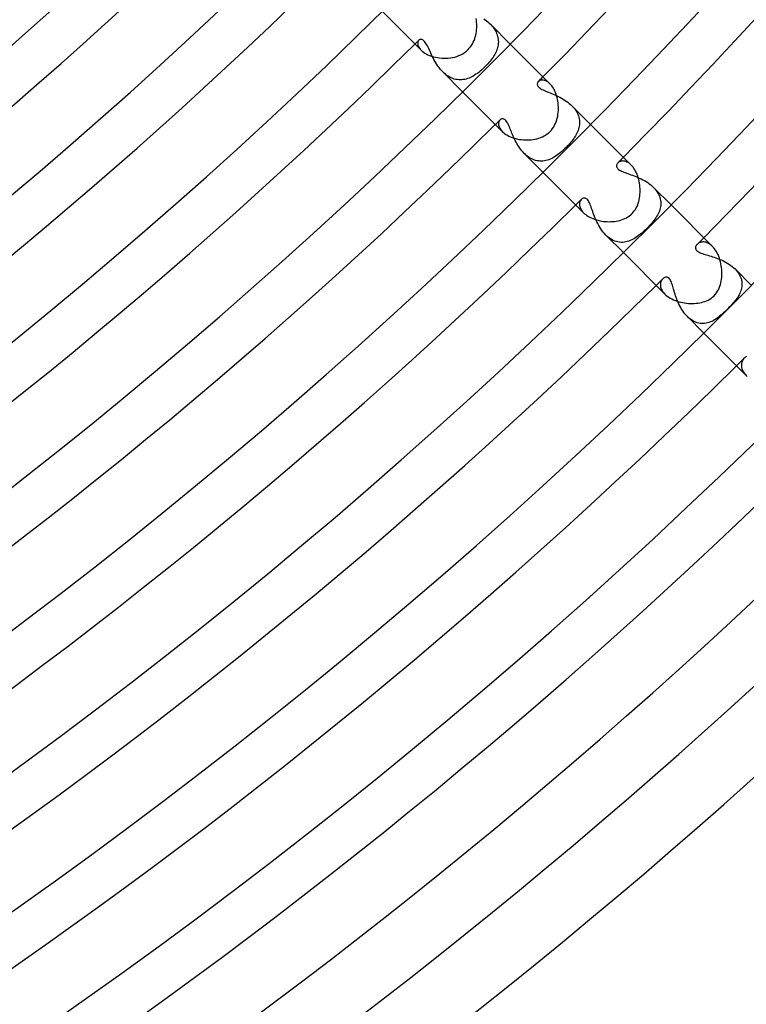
# Model space of a CAD drawing. Header units: millimetres. Extents: x -385 to 385, y -385 to 385.
# Tile 50 of 113: x 187 to 230, y -270 to -212. Entities that reach past the tile are written whole.
import ezdxf

# ---------------------------------------------------------------- set-up
doc = ezdxf.new("R2010")
doc.units = ezdxf.units.MM
doc.layers.add('HIDDEN', color=7, linetype='Continuous')
doc.layers.add('THICK', color=7, linetype='Continuous')

msp = doc.modelspace()

# ---------------------------------------------------------------- linework, layer by layer
at = {"layer": 'HIDDEN'}
for p, q in [((214.455, -211.696), (214.536, -211.753)), ((214.536, -211.753), (214.615, -211.813)), ((214.615, -211.813), (214.692, -211.876)), ((214.692, -211.876), (214.766, -211.941)), ((214.766, -211.941), (214.837, -212.009)), ((214.837, -212.009), (214.905, -212.08)), ((214.838, -212.009), (216.016, -213.188)), ((214.905, -212.08), (214.969, -212.153)), ((214.969, -212.153), (215.028, -212.23)), ((215.028, -212.23), (215.083, -212.308)), ((215.083, -212.308), (215.131, -212.388)), ((215.131, -212.388), (215.175, -212.469)), ((215.175, -212.469), (215.212, -212.551)), ((215.212, -212.551), (215.244, -212.635)), ((215.244, -212.635), (215.269, -212.72)), ((210.524, -213.103), (210.522, -213.151)), ((210.522, -213.151), (210.526, -213.202)), ((210.533, -213.06), (210.524, -213.103)), ((210.526, -213.202), (210.537, -213.256)), ((210.548, -213.021), (210.533, -213.06)), ((210.537, -213.256), (210.557, -213.312)), ((210.568, -212.987), (210.548, -213.021)), ((210.592, -212.959), (210.568, -212.987)), ((210.62, -212.935), (210.592, -212.959)), ((210.653, -212.918), (210.62, -212.935)), ((210.689, -212.909), (210.653, -212.918)), ((210.727, -212.907), (210.689, -212.909)), ((210.767, -212.915), (210.727, -212.907)), ((210.808, -212.931), (210.767, -212.915)), ((210.85, -212.956), (210.808, -212.931)), ((210.892, -212.991), (210.85, -212.956)), ((210.933, -213.035), (210.892, -212.991)), ((210.975, -213.089), (210.933, -213.035)), ((211.016, -213.151), (210.975, -213.089)), ((211.056, -213.221), (211.016, -213.151)), ((211.096, -213.296), (211.056, -213.221)), ((215.269, -212.72), (215.289, -212.805)), ((215.298, -213.23), (215.283, -213.314)), ((215.289, -212.805), (215.302, -212.89)), ((215.307, -213.146), (215.298, -213.23)), ((215.302, -212.89), (215.31, -212.976)), ((215.311, -213.061), (215.307, -213.146)), ((215.31, -212.976), (215.311, -213.061)), ((210.557, -213.312), (210.585, -213.371)), ((210.585, -213.371), (210.622, -213.43)), ((210.622, -213.43), (210.668, -213.491)), ((210.668, -213.491), (210.724, -213.552)), ((211.136, -213.376), (211.096, -213.296)), ((211.176, -213.46), (211.136, -213.376)), ((211.216, -213.547), (211.176, -213.46)), ((211.257, -213.636), (211.216, -213.547)), ((211.299, -213.728), (211.257, -213.636)), ((211.343, -213.822), (211.299, -213.728)), ((211.389, -213.918), (211.343, -213.822)), ((215.096, -213.801), (215.05, -213.879)), ((215.137, -213.722), (215.096, -213.801)), ((215.175, -213.642), (215.137, -213.722)), ((215.209, -213.561), (215.175, -213.642)), ((215.238, -213.48), (215.209, -213.561)), ((215.263, -213.397), (215.238, -213.48)), ((215.283, -213.314), (215.263, -213.397)), ((211.438, -214.014), (211.389, -213.918)), ((211.489, -214.111), (211.438, -214.014)), ((211.543, -214.209), (211.489, -214.111)), ((211.6, -214.305), (211.543, -214.209)), ((211.66, -214.4), (211.6, -214.305)), ((211.723, -214.493), (211.66, -214.4)), ((214.607, -214.446), (214.528, -214.528)), ((214.683, -214.364), (214.607, -214.446)), ((214.755, -214.281), (214.683, -214.364)), ((214.823, -214.2), (214.755, -214.281)), ((214.887, -214.119), (214.823, -214.2)), ((214.946, -214.038), (214.887, -214.119)), ((215, -213.958), (214.946, -214.038)), ((215.05, -213.879), (215, -213.958)), ((211.789, -214.584), (211.723, -214.493)), ((211.859, -214.673), (211.789, -214.584)), ((211.933, -214.757), (211.859, -214.673)), ((212.009, -214.838), (211.933, -214.757)), ((212.087, -214.912), (212.009, -214.838)), ((212.009, -214.838), (213.188, -216.016)), ((212.168, -214.981), (212.087, -214.912)), ((212.251, -215.044), (212.168, -214.981)), ((212.337, -215.101), (212.251, -215.044)), ((213.904, -215.035), (213.822, -215.084)), ((213.985, -214.983), (213.904, -215.035)), ((214.065, -214.926), (213.985, -214.983)), ((214.145, -214.867), (214.065, -214.926)), ((214.224, -214.803), (214.145, -214.867)), ((214.302, -214.738), (214.224, -214.803)), ((214.379, -214.669), (214.302, -214.738)), ((214.454, -214.599), (214.379, -214.669)), ((214.528, -214.528), (214.454, -214.599)), ((212.424, -215.151), (212.337, -215.101)), ((212.512, -215.195), (212.424, -215.151)), ((212.6, -215.231), (212.512, -215.195)), ((212.69, -215.261), (212.6, -215.231)), ((212.78, -215.284), (212.69, -215.261)), ((212.87, -215.3), (212.78, -215.284)), ((212.96, -215.309), (212.87, -215.3)), ((213.049, -215.311), (212.96, -215.309)), ((213.138, -215.308), (213.049, -215.311)), ((213.226, -215.298), (213.138, -215.308)), ((213.314, -215.283), (213.226, -215.298)), ((213.4, -215.262), (213.314, -215.283)), ((213.486, -215.236), (213.4, -215.262)), ((213.571, -215.205), (213.486, -215.236)), ((213.656, -215.169), (213.571, -215.205)), ((213.739, -215.129), (213.656, -215.169)), ((213.822, -215.084), (213.739, -215.129)), ((217.627, -215.513), (217.622, -215.544)), ((217.622, -215.544), (217.622, -215.577)), ((217.622, -215.577), (217.628, -215.613)), ((217.636, -215.485), (217.627, -215.513)), ((217.628, -215.613), (217.642, -215.65)), ((217.649, -215.459), (217.636, -215.485)), ((217.665, -215.435), (217.649, -215.459)), ((217.685, -215.412), (217.665, -215.435)), ((217.711, -215.389), (217.685, -215.412)), ((217.742, -215.368), (217.711, -215.389)), ((217.776, -215.351), (217.742, -215.368)), ((217.814, -215.338), (217.776, -215.351)), ((217.855, -215.328), (217.814, -215.338)), ((217.899, -215.324), (217.855, -215.328)), ((217.946, -215.324), (217.899, -215.324)), ((217.995, -215.33), (217.946, -215.324)), ((218.046, -215.341), (217.995, -215.33)), ((218.098, -215.358), (218.046, -215.341)), ((218.152, -215.382), (218.098, -215.358)), ((218.208, -215.413), (218.152, -215.382)), ((218.263, -215.45), (218.208, -215.413)), ((218.319, -215.494), (218.263, -215.45)), ((218.374, -215.546), (218.319, -215.494)), ((217.642, -215.65), (217.665, -215.689)), ((217.665, -215.689), (217.697, -215.728)), ((217.697, -215.728), (217.737, -215.766)), ((217.737, -215.766), (217.785, -215.803)), ((217.785, -215.803), (217.84, -215.839)), ((217.84, -215.839), (217.902, -215.875)), ((217.902, -215.875), (217.972, -215.91)), ((217.972, -215.91), (218.046, -215.944)), ((218.046, -215.944), (218.125, -215.978)), ((218.125, -215.978), (218.208, -216.013)), ((218.208, -216.013), (218.294, -216.048)), ((218.294, -216.048), (218.383, -216.084)), ((218.383, -216.084), (218.474, -216.122)), ((218.474, -216.122), (218.567, -216.161)), ((218.567, -216.161), (218.663, -216.203)), ((218.663, -216.203), (218.76, -216.246)), ((218.76, -216.246), (218.858, -216.293)), ((218.858, -216.293), (218.956, -216.342)), ((218.956, -216.342), (219.054, -216.395)), ((219.054, -216.395), (219.152, -216.451)), ((219.152, -216.451), (219.247, -216.51)), ((219.247, -216.51), (219.341, -216.572)), ((219.341, -216.572), (219.431, -216.637)), ((219.431, -216.637), (219.518, -216.706)), ((219.518, -216.706), (219.602, -216.778)), ((219.602, -216.778), (219.681, -216.853)), ((219.681, -216.852), (220.79, -217.961)), ((219.681, -216.853), (219.756, -216.931)), ((219.756, -216.931), (219.824, -217.012)), ((219.824, -217.012), (219.886, -217.095)), ((219.886, -217.095), (219.942, -217.181)), ((219.942, -217.181), (219.991, -217.268)), ((219.991, -217.268), (220.032, -217.355)), ((220.032, -217.355), (220.066, -217.444)), ((215.328, -217.859), (215.323, -217.915)), ((215.323, -217.915), (215.327, -217.975)), ((215.34, -217.807), (215.328, -217.859)), ((215.358, -217.761), (215.34, -217.807)), ((215.382, -217.72), (215.358, -217.761)), ((215.412, -217.685), (215.382, -217.72)), ((215.451, -217.654), (215.412, -217.685)), ((215.495, -217.632), (215.451, -217.654)), ((215.543, -217.622), (215.495, -217.632)), ((215.594, -217.624), (215.543, -217.622)), ((215.646, -217.641), (215.594, -217.624)), ((215.699, -217.672), (215.646, -217.641)), ((215.751, -217.72), (215.699, -217.672)), ((215.803, -217.784), (215.751, -217.72)), ((215.85, -217.857), (215.803, -217.784)), ((215.892, -217.935), (215.85, -217.857)), ((215.93, -218.014), (215.892, -217.935)), ((220.066, -217.444), (220.093, -217.532)), ((220.093, -217.532), (220.114, -217.621)), ((220.114, -217.621), (220.127, -217.709)), ((220.127, -217.709), (220.133, -217.798)), ((220.134, -217.885), (220.128, -217.972)), ((220.133, -217.798), (220.134, -217.885)), ((215.327, -217.975), (215.339, -218.039)), ((215.339, -218.039), (215.361, -218.104)), ((215.361, -218.104), (215.392, -218.171)), ((215.392, -218.171), (215.433, -218.239)), ((215.433, -218.239), (215.484, -218.307)), ((215.484, -218.307), (215.546, -218.375)), ((215.963, -218.088), (215.93, -218.014)), ((215.993, -218.159), (215.963, -218.088)), ((216.023, -218.232), (215.993, -218.159)), ((216.054, -218.309), (216.023, -218.232)), ((216.087, -218.389), (216.054, -218.309)), ((216.121, -218.472), (216.087, -218.389)), ((216.157, -218.557), (216.121, -218.472)), ((219.977, -218.475), (219.935, -218.556)), ((220.014, -218.393), (219.977, -218.475)), ((220.047, -218.311), (220.014, -218.393)), ((220.075, -218.228), (220.047, -218.311)), ((220.098, -218.143), (220.075, -218.228)), ((220.116, -218.058), (220.098, -218.143)), ((220.128, -217.972), (220.116, -218.058)), ((216.194, -218.644), (216.157, -218.557)), ((216.234, -218.733), (216.194, -218.644)), ((216.276, -218.823), (216.234, -218.733)), ((216.32, -218.913), (216.276, -218.823)), ((216.367, -219.003), (216.32, -218.913)), ((216.417, -219.094), (216.367, -219.003)), ((216.47, -219.183), (216.417, -219.094)), ((219.539, -219.105), (219.47, -219.181)), ((219.605, -219.028), (219.539, -219.105)), ((219.669, -218.951), (219.605, -219.028)), ((219.729, -218.873), (219.669, -218.951)), ((219.786, -218.795), (219.729, -218.873)), ((219.839, -218.716), (219.786, -218.795)), ((219.889, -218.637), (219.839, -218.716)), ((219.935, -218.556), (219.889, -218.637)), ((216.525, -219.272), (216.47, -219.183)), ((216.584, -219.359), (216.525, -219.272)), ((216.647, -219.444), (216.584, -219.359)), ((216.712, -219.526), (216.647, -219.444)), ((216.78, -219.605), (216.712, -219.526)), ((216.852, -219.68), (216.78, -219.605)), ((216.927, -219.751), (216.852, -219.68)), ((216.852, -219.681), (217.961, -220.79)), ((218.906, -219.704), (218.821, -219.767)), ((218.991, -219.637), (218.906, -219.704)), ((219.075, -219.565), (218.991, -219.637)), ((219.16, -219.49), (219.075, -219.565)), ((219.244, -219.412), (219.16, -219.49)), ((219.329, -219.329), (219.244, -219.412)), ((219.4, -219.256), (219.329, -219.329)), ((219.47, -219.181), (219.4, -219.256)), ((217.005, -219.818), (216.927, -219.751)), ((217.085, -219.879), (217.005, -219.818)), ((217.168, -219.934), (217.085, -219.879)), ((217.252, -219.982), (217.168, -219.934)), ((217.338, -220.024), (217.252, -219.982)), ((217.425, -220.06), (217.338, -220.024)), ((217.514, -220.088), (217.425, -220.06)), ((217.602, -220.11), (217.514, -220.088)), ((217.691, -220.125), (217.602, -220.11)), ((217.78, -220.133), (217.691, -220.125)), ((217.869, -220.134), (217.78, -220.133)), ((217.958, -220.129), (217.869, -220.134)), ((218.046, -220.118), (217.958, -220.129)), ((218.134, -220.1), (218.046, -220.118)), ((218.222, -220.077), (218.134, -220.1)), ((218.309, -220.048), (218.222, -220.077)), ((218.395, -220.014), (218.309, -220.048)), ((218.481, -219.974), (218.395, -220.014)), ((218.566, -219.93), (218.481, -219.974)), ((218.651, -219.88), (218.566, -219.93)), ((218.736, -219.826), (218.651, -219.88)), ((218.821, -219.767), (218.736, -219.826)), ((222.358, -220.301), (222.341, -220.335)), ((222.379, -220.268), (222.358, -220.301)), ((222.405, -220.239), (222.379, -220.268)), ((222.436, -220.211), (222.405, -220.239)), ((222.472, -220.186), (222.436, -220.211)), ((222.513, -220.165), (222.472, -220.186)), ((222.557, -220.148), (222.513, -220.165)), ((222.605, -220.135), (222.557, -220.148)), ((222.656, -220.128), (222.605, -220.135)), ((222.711, -220.127), (222.656, -220.128)), ((222.767, -220.132), (222.711, -220.127)), ((222.826, -220.143), (222.767, -220.132)), ((222.887, -220.162), (222.826, -220.143)), ((222.948, -220.188), (222.887, -220.162)), ((223.011, -220.222), (222.948, -220.188)), ((223.074, -220.263), (223.011, -220.222)), ((223.137, -220.313), (223.074, -220.263)), ((222.33, -220.371), (222.326, -220.408)), ((222.326, -220.408), (222.328, -220.446)), ((222.328, -220.446), (222.338, -220.484)), ((222.341, -220.335), (222.33, -220.371)), ((222.338, -220.484), (222.355, -220.522)), ((222.355, -220.522), (222.38, -220.558)), ((222.38, -220.558), (222.413, -220.594)), ((222.413, -220.594), (222.453, -220.629)), ((222.453, -220.629), (222.502, -220.662)), ((222.502, -220.662), (222.558, -220.695)), ((222.558, -220.695), (222.621, -220.726)), ((222.621, -220.726), (222.689, -220.756)), ((222.689, -220.756), (222.762, -220.785)), ((222.762, -220.785), (222.839, -220.815)), ((222.839, -220.815), (222.92, -220.844)), ((222.92, -220.844), (223.005, -220.874)), ((223.005, -220.874), (223.094, -220.906)), ((223.198, -220.37), (223.137, -220.313)), ((223.094, -220.906), (223.187, -220.939)), ((223.187, -220.939), (223.282, -220.974)), ((223.282, -220.974), (223.38, -221.011)), ((223.38, -221.011), (223.48, -221.05)), ((223.48, -221.05), (223.581, -221.093)), ((223.581, -221.093), (223.682, -221.138)), ((223.682, -221.138), (223.784, -221.186)), ((223.784, -221.186), (223.884, -221.237)), ((223.884, -221.237), (223.983, -221.292)), ((223.983, -221.292), (224.081, -221.35)), ((224.081, -221.35), (224.177, -221.412)), ((224.177, -221.412), (224.269, -221.477)), ((224.269, -221.477), (224.358, -221.546)), ((224.358, -221.546), (224.442, -221.618)), ((224.442, -221.618), (224.522, -221.694)), ((224.522, -221.694), (224.598, -221.774)), ((224.522, -221.694), (225.563, -222.734)), ((224.598, -221.774), (224.667, -221.857)), ((224.667, -221.857), (224.729, -221.941)), ((224.729, -221.941), (224.784, -222.028)), ((224.784, -222.028), (224.831, -222.117)), ((220.135, -222.608), (220.128, -222.66)), ((220.147, -222.56), (220.135, -222.608)), ((220.164, -222.515), (220.147, -222.56)), ((220.185, -222.474), (220.164, -222.515)), ((220.21, -222.437), (220.185, -222.474)), ((220.239, -222.405), (220.21, -222.437)), ((220.271, -222.377), (220.239, -222.405)), ((220.307, -222.354), (220.271, -222.377)), ((220.343, -222.338), (220.307, -222.354)), ((220.382, -222.328), (220.343, -222.338)), ((220.422, -222.326), (220.382, -222.328)), ((220.462, -222.331), (220.422, -222.326)), ((220.503, -222.345), (220.462, -222.331)), ((220.543, -222.368), (220.503, -222.345)), ((220.582, -222.4), (220.543, -222.368)), ((220.619, -222.441), (220.582, -222.4)), ((220.655, -222.491), (220.619, -222.441)), ((220.69, -222.549), (220.655, -222.491)), ((220.723, -222.615), (220.69, -222.549)), ((220.756, -222.688), (220.723, -222.615)), ((224.831, -222.117), (224.871, -222.207)), ((224.871, -222.207), (224.903, -222.297)), ((224.903, -222.297), (224.927, -222.388)), ((224.927, -222.388), (224.944, -222.479)), ((224.944, -222.479), (224.953, -222.569)), ((224.953, -222.569), (224.956, -222.66)), ((220.128, -222.66), (220.127, -222.714)), ((220.127, -222.714), (220.132, -222.771)), ((220.132, -222.771), (220.144, -222.829)), ((220.144, -222.829), (220.163, -222.89)), ((220.163, -222.89), (220.189, -222.951)), ((220.189, -222.951), (220.223, -223.013)), ((220.223, -223.013), (220.264, -223.075)), ((220.264, -223.075), (220.313, -223.137)), ((220.313, -223.137), (220.37, -223.198)), ((220.787, -222.766), (220.756, -222.688)), ((220.819, -222.85), (220.787, -222.766)), ((220.85, -222.938), (220.819, -222.85)), ((220.883, -223.029), (220.85, -222.938)), ((220.916, -223.122), (220.883, -223.029)), ((220.95, -223.219), (220.916, -223.122)), ((220.987, -223.319), (220.95, -223.219)), ((224.836, -223.179), (224.798, -223.26)), ((224.87, -223.095), (224.836, -223.179)), ((224.899, -223.011), (224.87, -223.095)), ((224.922, -222.925), (224.899, -223.011)), ((224.939, -222.838), (224.922, -222.925)), ((224.951, -222.749), (224.939, -222.838)), ((224.956, -222.66), (224.951, -222.749)), ((221.027, -223.421), (220.987, -223.319)), ((221.069, -223.525), (221.027, -223.421)), ((221.115, -223.631), (221.069, -223.525)), ((221.164, -223.737), (221.115, -223.631)), ((221.216, -223.844), (221.164, -223.737)), ((224.481, -223.735), (224.415, -223.814)), ((224.544, -223.656), (224.481, -223.735)), ((224.603, -223.578), (224.544, -223.656)), ((224.658, -223.499), (224.603, -223.578)), ((224.709, -223.42), (224.658, -223.499)), ((224.755, -223.341), (224.709, -223.42)), ((224.798, -223.26), (224.755, -223.341)), ((221.273, -223.949), (221.216, -223.844)), ((221.333, -224.053), (221.273, -223.949)), ((221.397, -224.154), (221.333, -224.053)), ((221.465, -224.253), (221.397, -224.154)), ((221.538, -224.348), (221.465, -224.253)), ((221.614, -224.438), (221.538, -224.348)), ((223.883, -224.355), (223.802, -224.425)), ((223.964, -224.281), (223.883, -224.355)), ((224.045, -224.204), (223.964, -224.281)), ((224.125, -224.125), (224.045, -224.204)), ((224.201, -224.048), (224.125, -224.125)), ((224.275, -223.97), (224.201, -224.048)), ((224.347, -223.892), (224.275, -223.97)), ((224.415, -223.814), (224.347, -223.892)), ((221.693, -224.522), (221.614, -224.438)), ((221.775, -224.599), (221.693, -224.522)), ((221.694, -224.522), (222.734, -225.563)), ((221.861, -224.67), (221.775, -224.599)), ((221.949, -224.734), (221.861, -224.67)), ((222.039, -224.79), (221.949, -224.734)), ((222.13, -224.838), (222.039, -224.79)), ((222.223, -224.877), (222.13, -224.838)), ((222.317, -224.909), (222.223, -224.877)), ((222.411, -224.932), (222.317, -224.909)), ((222.505, -224.948), (222.411, -224.932)), ((222.598, -224.955), (222.505, -224.948)), ((222.691, -224.955), (222.598, -224.955)), ((222.784, -224.947), (222.691, -224.955)), ((222.875, -224.933), (222.784, -224.947)), ((222.966, -224.912), (222.875, -224.933)), ((223.055, -224.884), (222.966, -224.912)), ((223.143, -224.852), (223.055, -224.884)), ((223.228, -224.813), (223.143, -224.852)), ((223.313, -224.771), (223.228, -224.813)), ((223.396, -224.723), (223.313, -224.771)), ((223.477, -224.672), (223.396, -224.723)), ((223.558, -224.617), (223.477, -224.672)), ((223.64, -224.557), (223.558, -224.617)), ((223.721, -224.493), (223.64, -224.557)), ((223.802, -224.425), (223.721, -224.493)), ((227.285, -224.966), (227.237, -224.987)), ((227.336, -224.949), (227.285, -224.966)), ((227.39, -224.938), (227.336, -224.949)), ((227.447, -224.933), (227.39, -224.938)), ((227.506, -224.933), (227.447, -224.933)), ((227.567, -224.94), (227.506, -224.933)), ((227.63, -224.954), (227.567, -224.94)), ((227.695, -224.974), (227.63, -224.954)), ((227.76, -225.003), (227.695, -224.974)), ((227.026, -225.229), (227.019, -225.271)), ((227.019, -225.271), (227.02, -225.311)), ((227.02, -225.311), (227.028, -225.347)), ((227.039, -225.188), (227.026, -225.229)), ((227.028, -225.347), (227.041, -225.38)), ((227.059, -225.148), (227.039, -225.188)), ((227.041, -225.38), (227.059, -225.409)), ((227.085, -225.109), (227.059, -225.148)), ((227.059, -225.409), (227.079, -225.435)), ((227.079, -225.435), (227.101, -225.457)), ((227.117, -225.073), (227.085, -225.109)), ((227.101, -225.457), (227.126, -225.478)), ((227.153, -225.041), (227.117, -225.073)), ((227.126, -225.478), (227.157, -225.5)), ((227.193, -225.012), (227.153, -225.041)), ((227.157, -225.5), (227.194, -225.523)), ((227.237, -224.987), (227.193, -225.012)), ((227.194, -225.523), (227.239, -225.547)), ((227.239, -225.547), (227.293, -225.572)), ((227.826, -225.039), (227.76, -225.003)), ((227.893, -225.083), (227.826, -225.039)), ((227.959, -225.135), (227.893, -225.083)), ((228.024, -225.195), (227.959, -225.135)), ((227.293, -225.572), (227.357, -225.597)), ((227.357, -225.597), (227.427, -225.622)), ((227.427, -225.622), (227.503, -225.647)), ((227.503, -225.647), (227.583, -225.672)), ((227.583, -225.672), (227.667, -225.697)), ((227.667, -225.697), (227.754, -225.722)), ((227.754, -225.722), (227.845, -225.749)), ((227.845, -225.749), (227.938, -225.777)), ((227.938, -225.777), (228.033, -225.807)), ((228.033, -225.807), (228.131, -225.84)), ((228.131, -225.84), (228.231, -225.874)), ((228.231, -225.874), (228.331, -225.911)), ((228.331, -225.911), (228.433, -225.951)), ((228.433, -225.951), (228.534, -225.995)), ((228.534, -225.995), (228.636, -226.041)), ((228.636, -226.041), (228.737, -226.091)), ((228.737, -226.091), (228.835, -226.144)), ((228.835, -226.144), (228.932, -226.201)), ((228.932, -226.201), (229.026, -226.26)), ((229.026, -226.26), (229.116, -226.324)), ((229.116, -226.324), (229.203, -226.391)), ((229.203, -226.391), (229.285, -226.461)), ((229.285, -226.461), (229.362, -226.533)), ((229.362, -226.533), (229.433, -226.609)), ((229.362, -226.533), (230.336, -227.507)), ((229.433, -226.609), (229.499, -226.687)), ((229.499, -226.687), (229.558, -226.768)), ((224.962, -227.296), (224.946, -227.352)), ((224.983, -227.245), (224.962, -227.296)), ((225.009, -227.197), (224.983, -227.245)), ((225.039, -227.155), (225.009, -227.197)), ((225.073, -227.117), (225.039, -227.155)), ((225.111, -227.084), (225.073, -227.117)), ((225.152, -227.057), (225.111, -227.084)), ((225.196, -227.036), (225.152, -227.057)), ((225.241, -227.023), (225.196, -227.036)), ((225.288, -227.019), (225.241, -227.023)), ((225.334, -227.025), (225.288, -227.019)), ((225.38, -227.041), (225.334, -227.025)), ((225.424, -227.07), (225.38, -227.041)), ((225.466, -227.111), (225.424, -227.07)), ((225.505, -227.163), (225.466, -227.111)), ((225.539, -227.222), (225.505, -227.163)), ((225.569, -227.286), (225.539, -227.222)), ((225.596, -227.354), (225.569, -227.286)), ((229.558, -226.768), (229.61, -226.85)), ((229.61, -226.85), (229.655, -226.933)), ((229.655, -226.933), (229.692, -227.016)), ((229.692, -227.016), (229.723, -227.1)), ((229.723, -227.1), (229.746, -227.185)), ((229.746, -227.185), (229.763, -227.269)), ((229.763, -227.269), (229.772, -227.353)), ((224.936, -227.411), (224.932, -227.474)), ((224.932, -227.474), (224.936, -227.539)), ((224.946, -227.352), (224.936, -227.411)), ((224.936, -227.539), (224.948, -227.606)), ((224.948, -227.606), (224.967, -227.675)), ((224.967, -227.675), (224.995, -227.745)), ((224.995, -227.745), (225.032, -227.815)), ((225.032, -227.815), (225.078, -227.886)), ((225.078, -227.886), (225.133, -227.956)), ((225.62, -227.422), (225.596, -227.354)), ((225.645, -227.495), (225.62, -227.422)), ((225.669, -227.573), (225.645, -227.495)), ((225.693, -227.656), (225.669, -227.573)), ((225.719, -227.742), (225.693, -227.656)), ((225.745, -227.832), (225.719, -227.742)), ((225.774, -227.925), (225.745, -227.832)), ((229.705, -227.839), (229.676, -227.916)), ((229.73, -227.761), (229.705, -227.839)), ((229.75, -227.681), (229.73, -227.761)), ((229.764, -227.6), (229.75, -227.681)), ((229.773, -227.519), (229.764, -227.6)), ((229.772, -227.353), (229.776, -227.436)), ((229.776, -227.436), (229.773, -227.519)), ((225.133, -227.956), (225.196, -228.024)), ((225.804, -228.022), (225.774, -227.925)), ((225.836, -228.12), (225.804, -228.022)), ((225.87, -228.22), (225.836, -228.12)), ((225.907, -228.321), (225.87, -228.22)), ((225.947, -228.423), (225.907, -228.321)), ((225.99, -228.525), (225.947, -228.423)), ((229.37, -228.416), (229.31, -228.49)), ((229.424, -228.346), (229.37, -228.416)), ((229.473, -228.278), (229.424, -228.346)), ((229.52, -228.209), (229.473, -228.278)), ((229.564, -228.138), (229.52, -228.209)), ((229.604, -228.066), (229.564, -228.138)), ((229.642, -227.992), (229.604, -228.066)), ((229.676, -227.916), (229.642, -227.992)), ((226.036, -228.626), (225.99, -228.525)), ((226.086, -228.727), (226.036, -228.626)), ((226.139, -228.826), (226.086, -228.727)), ((226.195, -228.923), (226.139, -228.826)), ((226.255, -229.018), (226.195, -228.923)), ((226.319, -229.11), (226.255, -229.018)), ((228.836, -228.994), (228.758, -229.07)), ((228.916, -228.916), (228.836, -228.994)), ((229.003, -228.827), (228.916, -228.916)), ((229.088, -228.738), (229.003, -228.827)), ((229.168, -228.652), (229.088, -228.738)), ((229.242, -228.569), (229.168, -228.652)), ((229.31, -228.49), (229.242, -228.569)), ((226.387, -229.198), (226.319, -229.11)), ((226.458, -229.283), (226.387, -229.198)), ((226.533, -229.362), (226.458, -229.283)), ((226.61, -229.434), (226.533, -229.362)), ((226.533, -229.362), (227.507, -230.336)), ((226.69, -229.501), (226.61, -229.434)), ((226.773, -229.561), (226.69, -229.501)), ((226.858, -229.614), (226.773, -229.561)), ((226.944, -229.66), (226.858, -229.614)), ((227.983, -229.646), (227.9, -229.682)), ((228.065, -229.605), (227.983, -229.646)), ((228.144, -229.56), (228.065, -229.605)), ((228.223, -229.51), (228.144, -229.56)), ((228.3, -229.458), (228.223, -229.51)), ((228.375, -229.402), (228.3, -229.458)), ((228.45, -229.343), (228.375, -229.402)), ((228.526, -229.279), (228.45, -229.343)), ((228.603, -229.213), (228.526, -229.279)), ((228.68, -229.143), (228.603, -229.213)), ((228.758, -229.07), (228.68, -229.143)), ((227.031, -229.698), (226.944, -229.66)), ((227.119, -229.728), (227.031, -229.698)), ((227.207, -229.751), (227.119, -229.728)), ((227.295, -229.766), (227.207, -229.751)), ((227.384, -229.774), (227.295, -229.766)), ((227.472, -229.775), (227.384, -229.774)), ((227.559, -229.769), (227.472, -229.775)), ((227.646, -229.757), (227.559, -229.769)), ((227.731, -229.738), (227.646, -229.757)), ((227.816, -229.713), (227.731, -229.738)), ((227.9, -229.682), (227.816, -229.713)), ((229.798, -231.988), (229.777, -232.038)), ((229.823, -231.941), (229.798, -231.988)), ((229.851, -231.898), (229.823, -231.941)), ((229.882, -231.858), (229.851, -231.898)), ((229.915, -231.821), (229.882, -231.858)), ((229.946, -231.793), (229.915, -231.821)), ((229.978, -231.768), (229.946, -231.793)), ((230.011, -231.747), (229.978, -231.768)), ((230.044, -231.729), (230.011, -231.747)), ((229.741, -232.205), (229.74, -232.265)), ((229.74, -232.265), (229.744, -232.327)), ((229.748, -232.147), (229.741, -232.205)), ((229.744, -232.327), (229.755, -232.391)), ((229.76, -232.091), (229.748, -232.147)), ((229.755, -232.391), (229.772, -232.456)), ((229.777, -232.038), (229.76, -232.091)), ((229.772, -232.456), (229.795, -232.522)), ((229.795, -232.522), (229.826, -232.588)), ((229.826, -232.588), (229.864, -232.655)), ((229.864, -232.655), (229.91, -232.721)), ((229.91, -232.721), (229.963, -232.787)), ((229.963, -232.787), (230.023, -232.851))]:
    msp.add_line(p, q, dxfattribs=at)
for radius, start, end in [(299.5, 314.61739, 314.67978), (306.25, 315.3007, 315.37421), (306.25, 314.62581, 314.69932), (313, 315.28036, 315.36613), (313, 314.63389, 314.71966), (319.75, 315.25904, 315.35839), (319.75, 314.64162, 314.74092), (326.5, 314.64902, 314.76349)]:
    msp.add_arc((0, 0), radius, start, end, dxfattribs=at)
at = {"layer": 'THICK'}
for p, q in [((208.415, -211.243), (210.724, -213.552)), ((214.008, -211.784), (213.991, -211.675)), ((214.02, -211.894), (214.008, -211.784)), ((214.027, -212.005), (214.02, -211.894)), ((214.029, -212.116), (214.027, -212.005)), ((214.027, -212.228), (214.029, -212.116)), ((213.94, -212.773), (213.968, -212.666)), ((213.968, -212.666), (213.99, -212.558)), ((213.99, -212.558), (214.008, -212.449)), ((214.008, -212.449), (214.02, -212.339)), ((214.02, -212.339), (214.027, -212.228)), ((213.655, -213.355), (213.717, -213.268)), ((213.717, -213.268), (213.773, -213.175)), ((213.773, -213.175), (213.824, -213.079)), ((213.824, -213.079), (213.868, -212.98)), ((213.868, -212.98), (213.907, -212.878)), ((213.907, -212.878), (213.94, -212.773)), ((216.016, -213.188), (218.374, -215.546)), ((210.724, -213.552), (210.787, -213.611)), ((210.787, -213.611), (210.859, -213.667)), ((210.859, -213.667), (210.94, -213.722)), ((210.94, -213.722), (211.029, -213.774)), ((211.029, -213.774), (211.126, -213.823)), ((211.126, -213.823), (211.229, -213.867)), ((211.229, -213.867), (211.339, -213.907)), ((212.844, -213.918), (212.967, -213.874)), ((212.967, -213.874), (213.086, -213.82)), ((213.086, -213.82), (213.201, -213.758)), ((213.201, -213.758), (213.311, -213.687)), ((213.311, -213.687), (213.416, -213.607)), ((213.416, -213.607), (213.516, -213.516)), ((213.516, -213.516), (213.588, -213.438)), ((213.588, -213.438), (213.655, -213.355)), ((211.339, -213.907), (211.453, -213.941)), ((211.453, -213.941), (211.572, -213.971)), ((211.572, -213.971), (211.695, -213.994)), ((211.695, -213.994), (211.82, -214.012)), ((211.82, -214.012), (211.947, -214.024)), ((211.947, -214.024), (212.075, -214.029)), ((212.075, -214.029), (212.205, -214.028)), ((212.205, -214.028), (212.334, -214.02)), ((212.334, -214.02), (212.463, -214.006)), ((212.463, -214.006), (212.592, -213.984)), ((212.592, -213.984), (212.719, -213.955)), ((212.719, -213.955), (212.844, -213.918)), ((218.427, -215.602), (218.374, -215.546)), ((218.479, -215.666), (218.427, -215.602)), ((213.188, -216.016), (215.546, -218.374)), ((218.529, -215.735), (218.479, -215.666)), ((218.577, -215.81), (218.529, -215.735)), ((218.622, -215.891), (218.577, -215.81)), ((218.664, -215.977), (218.622, -215.891)), ((218.704, -216.069), (218.664, -215.977)), ((218.74, -216.165), (218.704, -216.069)), ((218.772, -216.264), (218.74, -216.165)), ((218.8, -216.366), (218.772, -216.264)), ((218.824, -216.47), (218.8, -216.366)), ((218.843, -216.578), (218.824, -216.47)), ((218.859, -216.687), (218.843, -216.578)), ((218.87, -216.797), (218.859, -216.687)), ((218.876, -216.909), (218.87, -216.797)), ((218.835, -217.468), (218.853, -217.358)), ((218.853, -217.358), (218.867, -217.246)), ((218.867, -217.246), (218.875, -217.133)), ((218.875, -217.133), (218.878, -217.021)), ((218.878, -217.021), (218.876, -216.909)), ((218.654, -218.003), (218.703, -217.901)), ((218.703, -217.901), (218.745, -217.795)), ((218.745, -217.795), (218.781, -217.688)), ((218.781, -217.688), (218.811, -217.579)), ((218.811, -217.579), (218.835, -217.468)), ((220.79, -217.961), (223.198, -220.37)), ((215.546, -218.375), (215.61, -218.434)), ((215.61, -218.434), (215.682, -218.491)), ((215.682, -218.491), (215.76, -218.545)), ((215.76, -218.545), (215.846, -218.597)), ((218.121, -218.586), (218.213, -218.523)), ((218.213, -218.523), (218.3, -218.454)), ((218.3, -218.454), (218.38, -218.38)), ((218.38, -218.38), (218.461, -218.292)), ((218.461, -218.292), (218.533, -218.2)), ((218.533, -218.2), (218.597, -218.103)), ((218.597, -218.103), (218.654, -218.003)), ((215.846, -218.597), (215.938, -218.646)), ((215.938, -218.646), (216.035, -218.69)), ((216.035, -218.69), (216.137, -218.73)), ((216.137, -218.73), (216.242, -218.765)), ((216.242, -218.765), (216.351, -218.796)), ((216.351, -218.796), (216.462, -218.822)), ((216.462, -218.822), (216.576, -218.843)), ((216.576, -218.843), (216.69, -218.859)), ((216.69, -218.859), (216.806, -218.871)), ((216.806, -218.871), (216.922, -218.877)), ((216.922, -218.877), (217.038, -218.878)), ((217.038, -218.878), (217.154, -218.874)), ((217.154, -218.874), (217.268, -218.864)), ((217.268, -218.864), (217.383, -218.85)), ((217.383, -218.85), (217.495, -218.83)), ((217.495, -218.83), (217.606, -218.804)), ((217.606, -218.804), (217.715, -218.773)), ((217.715, -218.773), (217.822, -218.735)), ((217.822, -218.735), (217.925, -218.692)), ((217.925, -218.692), (218.025, -218.642)), ((218.025, -218.642), (218.121, -218.586)), ((217.961, -220.79), (220.37, -223.198)), ((223.255, -220.431), (223.198, -220.37)), ((223.311, -220.499), (223.255, -220.431)), ((223.365, -220.574), (223.311, -220.499)), ((223.415, -220.654), (223.365, -220.574)), ((223.463, -220.74), (223.415, -220.654)), ((223.507, -220.83), (223.463, -220.74)), ((223.548, -220.926), (223.507, -220.83)), ((223.586, -221.025), (223.548, -220.926)), ((223.619, -221.128), (223.586, -221.025)), ((223.647, -221.232), (223.619, -221.128)), ((223.672, -221.339), (223.647, -221.232)), ((223.692, -221.448), (223.672, -221.339)), ((223.708, -221.558), (223.692, -221.448)), ((223.72, -221.669), (223.708, -221.558)), ((223.727, -221.78), (223.72, -221.669)), ((223.721, -222.108), (223.727, -222)), ((223.729, -221.89), (223.727, -221.78)), ((223.727, -222), (223.729, -221.89)), ((223.585, -222.723), (223.62, -222.624)), ((223.62, -222.624), (223.65, -222.524)), ((223.65, -222.524), (223.675, -222.422)), ((223.675, -222.422), (223.695, -222.32)), ((223.695, -222.32), (223.71, -222.215)), ((223.71, -222.215), (223.721, -222.108)), ((220.37, -223.198), (220.432, -223.256)), ((223.248, -223.248), (223.32, -223.171)), ((223.32, -223.171), (223.385, -223.089)), ((223.385, -223.089), (223.445, -223.002)), ((223.445, -223.002), (223.497, -222.912)), ((223.497, -222.912), (223.544, -222.819)), ((223.544, -222.819), (223.585, -222.723)), ((225.563, -222.734), (228.024, -225.196)), ((220.432, -223.256), (220.5, -223.312)), ((220.5, -223.312), (220.574, -223.365)), ((220.574, -223.365), (220.655, -223.416)), ((220.655, -223.416), (220.74, -223.463)), ((220.74, -223.463), (220.832, -223.508)), ((220.832, -223.508), (220.927, -223.549)), ((220.927, -223.549), (221.026, -223.586)), ((221.026, -223.586), (221.128, -223.619)), ((221.128, -223.619), (221.233, -223.648)), ((221.233, -223.648), (221.34, -223.672)), ((221.34, -223.672), (221.449, -223.692)), ((221.449, -223.692), (221.558, -223.708)), ((221.558, -223.708), (221.668, -223.72)), ((221.668, -223.72), (221.778, -223.727)), ((221.778, -223.727), (221.887, -223.729)), ((221.887, -223.729), (221.996, -223.727)), ((221.996, -223.727), (222.104, -223.721)), ((222.104, -223.721), (222.21, -223.711)), ((222.21, -223.711), (222.314, -223.695)), ((222.314, -223.695), (222.418, -223.676)), ((222.418, -223.676), (222.521, -223.651)), ((222.521, -223.651), (222.622, -223.621)), ((222.622, -223.621), (222.721, -223.585)), ((222.721, -223.585), (222.818, -223.545)), ((222.818, -223.545), (222.912, -223.498)), ((222.912, -223.498), (223.002, -223.445)), ((223.002, -223.445), (223.089, -223.386)), ((223.089, -223.386), (223.171, -223.32)), ((223.171, -223.32), (223.248, -223.248)), ((222.734, -225.563), (225.196, -228.024)), ((228.085, -225.261), (228.024, -225.195)), ((228.144, -225.333), (228.085, -225.261)), ((228.201, -225.413), (228.144, -225.333)), ((228.255, -225.499), (228.201, -225.413)), ((228.306, -225.59), (228.255, -225.499)), ((228.353, -225.686), (228.306, -225.59)), ((228.396, -225.787), (228.353, -225.686)), ((228.435, -225.893), (228.396, -225.787)), ((228.47, -226.001), (228.435, -225.893)), ((228.5, -226.112), (228.47, -226.001)), ((228.526, -226.225), (228.5, -226.112)), ((228.547, -226.339), (228.526, -226.225)), ((228.563, -226.455), (228.547, -226.339)), ((228.575, -226.572), (228.563, -226.455)), ((228.582, -226.689), (228.575, -226.572)), ((228.584, -226.805), (228.582, -226.689)), ((228.523, -227.358), (228.545, -227.252)), ((228.545, -227.252), (228.562, -227.144)), ((228.562, -227.144), (228.574, -227.033)), ((228.574, -227.033), (228.581, -226.92)), ((228.581, -226.92), (228.584, -226.805)), ((228.267, -227.952), (228.327, -227.86)), ((228.327, -227.86), (228.379, -227.764)), ((228.379, -227.764), (228.424, -227.666)), ((228.424, -227.666), (228.463, -227.565)), ((228.463, -227.565), (228.496, -227.462)), ((228.496, -227.462), (228.523, -227.358)), ((225.196, -228.024), (225.264, -228.088)), ((225.264, -228.088), (225.341, -228.149)), ((225.341, -228.149), (225.424, -228.208)), ((225.424, -228.208), (225.514, -228.264)), ((225.514, -228.264), (225.608, -228.315)), ((225.608, -228.315), (225.708, -228.362)), ((225.708, -228.362), (225.812, -228.406)), ((225.812, -228.406), (225.92, -228.444)), ((225.92, -228.444), (226.03, -228.478)), ((226.03, -228.478), (226.143, -228.508)), ((227.47, -228.493), (227.57, -228.461)), ((227.57, -228.461), (227.67, -228.423)), ((227.67, -228.423), (227.768, -228.378)), ((227.768, -228.378), (227.863, -228.325)), ((227.863, -228.325), (227.956, -228.265)), ((227.956, -228.265), (228.043, -228.197)), ((228.043, -228.197), (228.123, -228.123)), ((228.123, -228.123), (228.199, -228.04)), ((228.199, -228.04), (228.267, -227.952)), ((226.143, -228.508), (226.257, -228.532)), ((226.257, -228.532), (226.372, -228.552)), ((226.372, -228.552), (226.488, -228.567)), ((226.488, -228.567), (226.604, -228.577)), ((226.604, -228.577), (226.719, -228.583)), ((226.719, -228.583), (226.833, -228.584)), ((226.833, -228.584), (226.945, -228.58)), ((226.945, -228.58), (227.056, -228.572)), ((227.056, -228.572), (227.163, -228.559)), ((227.163, -228.559), (227.268, -228.542)), ((227.268, -228.542), (227.37, -228.52)), ((227.37, -228.52), (227.47, -228.493)), ((227.507, -230.336), (230.023, -232.851)), ((230.023, -232.851), (230.088, -232.912))]:
    msp.add_line(p, q, dxfattribs=at)
for radius, start, end in [(330.5, 179.99998, 0), (323.75, 179.99998, 0), (317, 179.99998, 0), (310.25, 179.99998, 0), (303.5, 179.99998, 0), (296.75, 179.99998, 0), (290, 179.99998, 0), (283.25, 179.99998, 0), (276.5, 179.99998, 0), (269.75, 179.99998, 0), (263, 179.99998, 0), (256.25, 179.99998, 0), (249.5, 179.99998, 0), (242.75, 179.99998, 0), (236, 179.99998, 0), (229.25, 179.99998, 0), (222.5, 179.99998, 0), (215.75, 179.99998, 0), (306.25, 315.37421, 359.6258), (313, 315.36613, 359.63388), (319.75, 315.35839, 359.64161), (272.5, 270.42051, 314.57946), (279.25, 270.41037, 314.58966), (286, 270.40069, 314.59934), (292.75, 270.39141, 314.60856), (299.5, 270.38264, 314.61739), (306.25, 270.37416, 314.62581), (313, 270.36608, 314.63389), (319.75, 270.3584, 314.64162), (326.5, 270.35096, 314.64902), (333.25, 270.34385, 314.65612), (337.25, 270.08608, 314.91389), (341, 270.33606, 314.66397), (345, 270.33159, 314.66844)]:
    msp.add_arc((0, 0), radius, start, end, dxfattribs=at)

doc.saveas('drawing.dxf')
